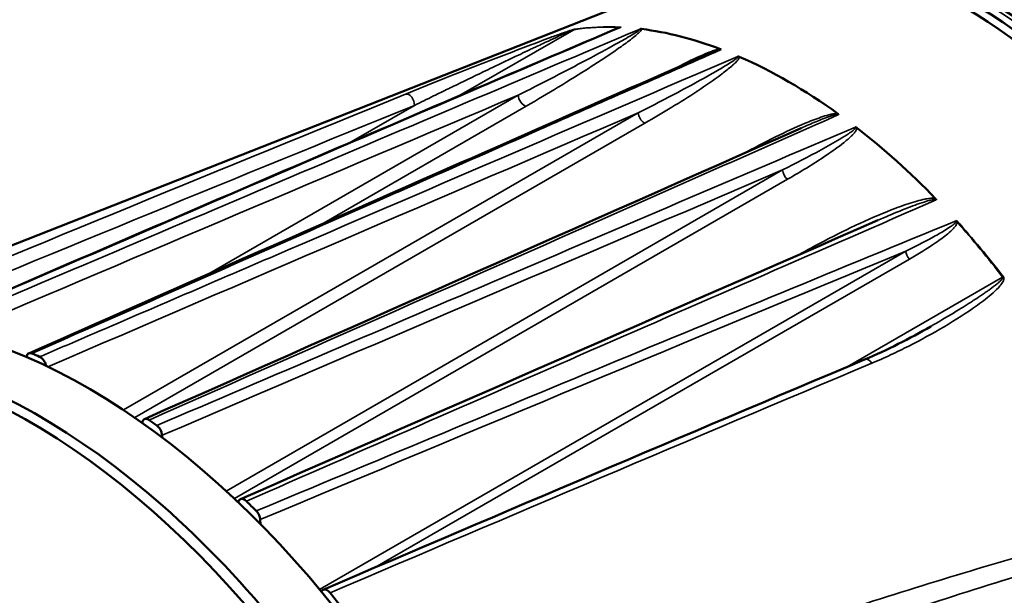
# Model space of a CAD drawing. Header units: millimetres. Extents: x 20 to 1098, y 20 to 844.
# Tile 18 of 20: x 850 to 907, y 735 to 769. Entities that reach past the tile are written whole.
import ezdxf

# ---------------------------------------------------------------- set-up
doc = ezdxf.new("R2010")
doc.units = ezdxf.units.MM
doc.header["$LTSCALE"] = 4
doc.layers.add('Visible (ISO)', color=7, linetype='Continuous', lineweight=50)
doc.layers.add('Visible Narrow (ISO)', color=7, linetype='Continuous', lineweight=35)

msp = doc.modelspace()

# ---------------------------------------------------------------- linework, layer by layer
at = {"layer": 'Visible (ISO)'}
for p, q in [((890.6859, 771.5781), (836.195, 750.1171)), ((897.5875, 763.0818), (897.5875, 763.0818)), ((895.8198, 762.5419), (895.8198, 762.5424)), ((895.8198, 762.3692), (895.8198, 762.3692)), ((897.5875, 761.0774), (897.5875, 761.0776)), ((895.8198, 760.5115), (895.8198, 760.5116)), ((895.8198, 759.9083), (895.8198, 759.9083)), ((897.5875, 756.0504), (897.5875, 756.0504)), ((897.5875, 755.5494), (897.5875, 755.5494)), ((895.8198, 754.7788), (895.8198, 754.7788)), ((903.0507, 750.7202), (903.0511, 750.7204)), ((901.7894, 749.5852), (901.7893, 749.5852)), ((857.273, 745.1152), (857.2731, 745.1171)), ((858.4175, 744.3938), (858.421, 744.2752)), ((864.1221, 739.4957), (864.1296, 739.2405))]:
    msp.add_line(p, q, dxfattribs=at)
for centre, major_axis, ratio, start_param, end_param in [((905.0613, 743.9424), (15.8199, -26.9329), 0.5722902, 1.1576434, 3.051883), ((905.3657, 744.0911), (-15.5912, 27.0048), 0.5773503, 4.241749, 6.2115635), ((886.1949, 767.9538), (-0.1189, -0.0151), 0.3405788, 4.0732962, 4.7745583), ((894.7984, 737.9901), (-16.5, 28.5788), 0.5773503, 5.6682481, 5.8723225), ((890.6731, 766.7992), (0.2042, -0.0011), 0.2635734, 6.2790944, 6.8987015), ((891.8685, 766.3394), (-0.1172, 0.0162), 0.5218036, 4.2224861, 4.9481087), ((894.7984, 737.9901), (-16.5, 28.5788), 0.5773503, 5.3745965, 5.6209777), ((897.5132, 763.0612), (0.1909, -0.0465), 0.3716184, 0.098467, 0.7412979), ((894.7984, 737.9901), (-16.5, 28.5788), 0.5773503, 5.1232518, 5.3273262), ((903.1976, 758.1335), (0.1706, -0.0814), 0.4383726, 0.2035403, 0.867639), ((854.1005, 714.4931), (-20, 34.641), 0.5773503, 4.1698783, 6.2831853), ((850.7064, 712.5335), (-20, 34.641), 0.5773503, 3.1292497, 6.2955282), ((851.272, 712.8601), (20, -34.641), 0.5773503, 6.2690427, 9.4389206), ((854.0009, 714.3761), (19.4749, -34.9517), 0.5873385, 2.4777223, 2.4935412), ((854.0008, 714.3761), (19.4749, -34.9517), 0.5873385, 2.2366083, 2.2524272), ((854.0005, 714.3749), (19.4757, -34.9531), 0.5873385, 2.0254526, 2.047174), ((830.3356, 700.7724), (-19.7486, 34.2055), 0.5773503, 2.886405, 6.538373), ((908.1941, 736.9059), (-0.95, 1.6454), 0.5773503, 1.1983067, 1.1984694), ((854.0007, 714.3661), (-19.4745, 34.9623), 0.5873369, 4.7202539, 4.9996803), ((898.2947, 732.6601), (3.2, -5.5426), 0.5773503, 1.6979123, 1.6979868)]:
    msp.add_ellipse(centre, major_axis=major_axis, ratio=ratio, start_param=start_param, end_param=end_param, dxfattribs=at)
for points, knots in [([(891.6464, 771.9564), (893.4485, 772.6661), (895.465, 772.9174), (899.7994, 772.5132), (902.1297, 771.8153), (906.8584, 769.5198), (909.2579, 767.9005), (913.8493, 763.9202), (916.0404, 761.5595), (919.9964, 756.3424), (921.7617, 753.4883), (924.6961, 747.5678), (925.8649, 744.5027), (927.4882, 738.4574), (927.9411, 735.4786), (928.0696, 729.8967), (927.7439, 727.2944), (926.3154, 722.7592), (925.2191, 720.8163), (923.4144, 718.9388), (923.036, 718.5937), (922.6381, 718.2772)], [0.871504, 0.871504, 0.871504, 0.871504, 1.1738066, 1.1738066, 1.4913531, 1.4913531, 1.8164992, 1.8164992, 2.141575, 2.141575, 2.4658076, 2.4658076, 2.7899064, 2.7899064, 3.1146613, 3.1146613, 3.4401336, 3.4401336, 3.7615221, 3.7615221, 3.840885, 3.840885, 3.840885, 3.840885]), ([(898.677, 762.2947), (898.6784, 762.2944), (898.6799, 762.2942), (898.6933, 762.2916), (898.7053, 762.2876), (898.7162, 762.2828), (898.7313, 762.2762), (898.745, 762.2677), (898.7568, 762.2585)], [-0.000004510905, -0.000004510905, -0.000004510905, -0.000004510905, 0, 0, 0.000036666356, 0.000036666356, 0.000036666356, 0.000087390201, 0.000087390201, 0.000087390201, 0.000087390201]), ([(850.8659, 749.1463), (850.8263, 749.1632), (850.7877, 749.1716), (850.7134, 749.1709), (850.6788, 749.1605), (850.6201, 749.1209), (850.5965, 749.092), (850.5651, 749.0232), (850.5558, 748.9854), (850.5524, 748.9434)], [-0.069955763, -0.069955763, -0.069955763, -0.069955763, -0.053026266, -0.053026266, -0.034974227, -0.034974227, -0.016948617, -0.016948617, -0.001045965, -0.001045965, -0.001045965, -0.001045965]), ([(851.6881, 748.4267), (851.6881, 748.4268), (851.6881, 748.427), (851.6818, 748.4605), (851.6727, 748.4947), (851.6406, 748.5881), (851.6126, 748.6467), (851.5444, 748.7556), (851.5048, 748.8051), (851.437, 748.871), (851.4112, 748.8924), (851.3605, 748.9275), (851.3357, 748.9416), (851.3112, 748.9525)], [-0.071514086, -0.071514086, -0.071514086, -0.071514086, -0.071478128, -0.071478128, -0.060324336, -0.060324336, -0.040975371, -0.040975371, -0.021654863, -0.021654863, -0.010460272, -0.010460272, 0, 0, 0, 0]), ([(857.6718, 745.2802), (857.6473, 745.2975), (857.6227, 745.312), (857.5718, 745.3355), (857.5459, 745.3441), (857.4773, 745.357), (857.4369, 745.3537), (857.3665, 745.3248), (857.3373, 745.2994), (857.3029, 745.2442), (857.293, 745.2211), (857.2791, 745.1712), (857.2748, 745.145), (857.2731, 745.1171)], [-0.081926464, -0.081926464, -0.081926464, -0.081926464, -0.071477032, -0.071477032, -0.060294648, -0.060294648, -0.040971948, -0.040971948, -0.02161873, -0.02161873, -0.01044867, -0.01044867, 0, 0, 0, 0]), ([(858.4175, 744.3938), (858.4162, 744.4416), (858.4081, 744.4924), (858.3782, 744.5993), (858.3559, 744.6547), (858.2994, 744.7608), (858.2656, 744.8107), (858.1927, 744.8963), (858.1546, 744.9322), (858.1151, 744.961)], [-0.069942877, -0.069942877, -0.069942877, -0.069942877, -0.052984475, -0.052984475, -0.034948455, -0.034948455, -0.016913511, -0.016913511, -0.000000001, -0.000000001, -0.000000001, -0.000000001]), ([(863.3133, 740.5684), (863.2849, 740.5959), (863.2553, 740.6196), (863.1924, 740.6605), (863.1593, 740.6765), (863.0825, 740.7008), (863.0401, 740.7037), (862.9644, 740.6867), (862.9317, 740.6669), (862.8873, 740.6154), (862.8725, 740.5887), (862.8561, 740.5401), (862.8515, 740.5211), (862.8485, 740.5009)], [-0.092191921, -0.092191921, -0.092191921, -0.092191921, -0.079420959, -0.079420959, -0.0654263, -0.0654263, -0.046132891, -0.046132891, -0.026806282, -0.026806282, -0.012796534, -0.012796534, -0.004786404, -0.004786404, -0.004786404, -0.004786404]), ([(864.1221, 739.4957), (864.1209, 739.5365), (864.1149, 739.5796), (864.0928, 739.6698), (864.0765, 739.7165), (864.0349, 739.8081), (864.0097, 739.8525), (863.9538, 739.9333), (863.9236, 739.9696), (863.8915, 740.0015)], [-0.059411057, -0.059411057, -0.059411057, -0.059411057, -0.044907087, -0.044907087, -0.029753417, -0.029753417, -0.014531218, -0.014531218, -0.000000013, -0.000000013, -0.000000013, -0.000000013]), ([(868.1755, 735.2422), (868.1452, 735.2797), (868.1124, 735.3132), (868.0398, 735.3732), (868.0002, 735.398), (867.9159, 735.434), (867.8721, 735.4423), (867.7922, 735.4362), (867.7567, 735.4217), (867.7034, 735.3759), (867.6841, 735.3481), (867.6702, 735.3143)], [-0.101701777, -0.101701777, -0.101701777, -0.101701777, -0.08681885, -0.08681885, -0.070099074, -0.070099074, -0.050833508, -0.050833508, -0.031536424, -0.031536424, -0.015438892, -0.015438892, -0.015438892, -0.015438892])]:
    msp.add_open_spline(points, degree=3, knots=knots, dxfattribs=at)
for points in [[(844.9255, 750.8728), (858.2015, 756.6149), (871.4733, 762.3281), (884.7357, 767.9814)], [(850.6764, 749.1556), (863.7423, 754.9224), (876.8074, 760.684), (889.8711, 766.436)], [(857.3974, 745.3374), (870.1097, 750.9735), (882.8218, 756.6091), (895.5339, 762.2436)], [(862.9695, 740.6845), (875.31, 746.0981), (887.6489, 751.5012), (899.9849, 756.8849)], [(899.2069, 748.7931), (900.5402, 749.3552), (901.8199, 750.0094), (903.0507, 750.7202)], [(867.7729, 735.425), (878.2561, 739.9148), (888.7353, 744.378), (899.2069, 748.7931)]]:
    msp.add_open_spline(points, degree=3, dxfattribs=at)
at = {"layer": 'Visible Narrow (ISO)'}
for p, q in [((882.3284, 767.9547), (875.6581, 764.1036)), ((887.2391, 765.1946), (887.2392, 765.1946)), ((861.0522, 753.734), (879.0943, 764.1506)), ((875.484, 764.0031), (875.4817, 764.0018)), ((879.564, 763.5154), (867.7025, 756.6672)), ((869.2733, 761.3668), (873.0676, 763.5574)), ((856.1734, 745.8683), (886.0665, 763.1271)), ((886.4527, 762.5191), (856.8365, 745.4202)), ((869.0756, 761.2526), (869.0794, 761.2548)), ((862.1467, 741.1581), (894.4521, 759.8096)), ((890.6197, 759.8824), (890.6197, 759.8824)), ((894.7377, 759.2653), (862.6169, 740.7203)), ((867.0524, 756.2919), (867.0519, 756.2916)), ((867.5692, 735.4361), (901.6101, 755.0896)), ((901.8098, 754.6278), (870.7761, 736.7105)), ((893.2995, 753.6797), (893.3, 753.68)), ((898.1931, 748.3655), (907.2255, 753.5804)), ((860.3876, 753.3503), (860.3878, 753.3504)), ((895.6926, 746.9218), (895.6927, 746.9219))]:
    msp.add_line(p, q, dxfattribs=at)
for centre, major_axis, ratio, start_param, end_param in [((905.8046, 744.3445), (15.5535, -26.9394), 0.5773503, 0.0861058, 3.0554868), ((894.777, 737.9777), (-16.5, 28.5788), 0.5773503, 5.9317526, 6.0604999), ((882.517, 767.5005), (-0.0746, 0.4944), 0.7963356, 0.1817013, 0.3027285), ((894.8197, 738.0023), (-16.4982, 28.5757), 0.5773503, 5.9283219, 6.0604999), ((885.538, 766.0063), (-1.0637, -1.9259), 0.9494597, 3.8857568, 3.9442707), ((884.8168, 768.5454), (0.1399, -0.48), 0.1067928, 0.1225711, 0.2865974), ((885.5267, 766.0709), (1.3293, -1.6693), 0.8955844, 2.6389828, 2.699139), ((872.7145, 763.7399), (-0.1885, 0.4631), 0.6481835, 4.0636269, 6.1661034), ((879.4474, 763.9682), (0.25, -0.433), 0.5773503, 3.9793507, 5.8337498), ((886.4196, 762.9446), (0.25, -0.433), 0.5773503, 3.9793507, 5.4977871), ((886.4196, 762.9446), (0.25, -0.433), 0.5773503, 5.4977871, 5.5914964), ((894.8052, 759.6271), (0.25, -0.433), 0.5773503, 3.9793507, 5.305869), ((903.7264, 755.5053), (1.1114, 1.8988), 0.0206026, 5.4625937, 5.5211076), ((904.7372, 757.0444), (0.4978, -0.0464), 0.6126979, 4.3027193, 4.4667457), ((894.8197, 738.0023), (16.4982, -28.5757), 0.5773503, 1.7934817, 1.9256597), ((903.7551, 755.5467), (-0.0873, -2.1321), 0.4520365, 2.1944202, 2.2545764), ((894.777, 737.9777), (-16.5, 28.5788), 0.5773503, 4.9350744, 5.0638216), ((901.9632, 754.9071), (0.25, -0.433), 0.5773503, 3.9793507, 5.049111), ((895.0663, 754.9506), (0.25, -0.433), 0.5773503, 5.8180816, 5.8183037), ((907.0369, 753.344), (0.397, 0.304), 0.1803229, 0.8224552, 0.9434824), ((899.4011, 748.3323), (-0.1943, 0.4607), 0.6566481, 4.9908773, 6.2831856)]:
    msp.add_ellipse(centre, major_axis=major_axis, ratio=ratio, start_param=start_param, end_param=end_param, dxfattribs=at)
for points in [[(885.0819, 768.1072), (871.7453, 762.4173), (858.3963, 756.6657), (845.0413, 750.8847)], [(845.6264, 750.7799), (859.1473, 756.5347), (872.6664, 762.2765), (886.1824, 767.9933)], [(840.6893, 751.1113), (851.3173, 755.5151), (861.9424, 759.8904), (872.5624, 764.2141)], [(879.0943, 764.1507), (868.2413, 759.5568), (857.3875, 754.9483), (846.5331, 750.3314)], [(873.0676, 763.5574), (862.8635, 759.405), (852.6563, 755.2059), (842.4473, 750.9802)], [(886.0665, 763.1271), (874.642, 758.2109), (863.2173, 753.2939), (851.7927, 748.3765)], [(894.4521, 759.8096), (882.441, 754.6779), (870.4294, 749.5381), (858.4175, 744.3938)], [(903.3719, 758.0689), (890.0207, 752.257), (876.6675, 746.4193), (863.3133, 740.5684)], [(863.8915, 740.0015), (877.4479, 745.6662), (891.0037, 751.2985), (904.5574, 756.863)], [(901.6101, 755.0896), (889.117, 749.9353), (876.6204, 744.7285), (864.1221, 739.4957)], [(899.6386, 748.5816), (889.1564, 744.1785), (878.6676, 739.7244), (868.1755, 735.2422)]]:
    msp.add_open_spline(points, degree=3, dxfattribs=at)
for points, knots in [([(872.5624, 764.2141), (872.9325, 764.3648), (873.3083, 764.5165), (873.6886, 764.6692), (874.0688, 764.8219), (874.4535, 764.9755), (874.8418, 765.1298), (875.6186, 765.4385), (876.4088, 765.7497), (877.2133, 766.0636), (878.0179, 766.3776), (878.8356, 766.694), (879.6797, 767.0148), (880.1018, 767.1752), (880.531, 767.3369), (880.9723, 767.4995), (881.1931, 767.5809), (881.4168, 767.6625), (881.6492, 767.7447), (881.7655, 767.7858), (881.8847, 767.8274), (882.0069, 767.8683), (882.0681, 767.8887), (882.1305, 767.9092), (882.1944, 767.9289), (882.2265, 767.9387), (882.2587, 767.9483), (882.29, 767.9569), (882.3216, 767.9656), (882.352, 767.973), (882.3725, 767.976)], [0, 0, 0, 0, 0.001574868, 0.001574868, 0.001574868, 0.00314969, 0.00314969, 0.00314969, 0.00629939, 0.00629939, 0.00629939, 0.009449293, 0.009449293, 0.009449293, 0.011024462, 0.011024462, 0.011024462, 0.01181241, 0.01181241, 0.01181241, 0.012206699, 0.012206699, 0.012206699, 0.012404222, 0.012404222, 0.012404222, 0.012503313, 0.012503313, 0.012503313, 0.012602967, 0.012602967, 0.012602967, 0.012602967]), ([(879.0943, 764.1507), (880.3612, 764.7849), (881.6033, 765.4232), (882.817, 766.0644), (883.4238, 766.385), (884.0235, 766.7062), (884.6082, 767.0285), (884.9005, 767.1896), (885.1893, 767.351), (885.4689, 767.5129), (885.6086, 767.5939), (885.7465, 767.675), (885.8777, 767.7564), (885.9433, 767.797), (886.0074, 767.8377), (886.0666, 767.8784), (886.0962, 767.8987), (886.1247, 767.919), (886.1493, 767.9391), (886.1616, 767.9491), (886.1731, 767.9591), (886.1816, 767.9689), (886.1859, 767.9738), (886.1895, 767.9786), (886.1908, 767.9831), (886.1922, 767.9875), (886.1914, 767.992), (886.1824, 767.9933)], [0, 0, 0, 0, 0.005367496, 0.005367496, 0.005367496, 0.008051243, 0.008051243, 0.008051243, 0.009393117, 0.009393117, 0.009393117, 0.010064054, 0.010064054, 0.010064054, 0.010399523, 0.010399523, 0.010399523, 0.010567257, 0.010567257, 0.010567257, 0.010651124, 0.010651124, 0.010651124, 0.010693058, 0.010693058, 0.010693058, 0.010734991, 0.010734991, 0.010734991, 0.010734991]), ([(886.2617, 767.9953), (886.2624, 767.9938), (886.2629, 767.9922), (886.2633, 767.9907), (886.2678, 767.9739), (886.2591, 767.9541), (886.2467, 767.9338), (886.2454, 767.9317), (886.2441, 767.9296), (886.2427, 767.9275), (886.2298, 767.9073), (886.213, 767.8863), (886.1944, 767.8653), (886.1715, 767.8394), (886.1452, 767.8129), (886.1179, 767.7866), (886.0964, 767.7658), (886.0739, 767.7449), (886.0508, 767.724), (885.9673, 767.6487), (885.8742, 767.5728), (885.7788, 767.4974), (885.7541, 767.4778), (885.729, 767.4583), (885.7038, 767.4387), (885.4809, 767.2659), (885.2427, 767.0937), (884.9982, 766.9219), (884.9744, 766.9052), (884.9506, 766.8885), (884.9266, 766.8717), (884.4032, 766.506), (883.8515, 766.1419), (883.2862, 765.7787), (883.2688, 765.7676), (883.2515, 765.7565), (883.2341, 765.7453), (882.6592, 765.3767), (882.069, 765.0092), (881.4663, 764.6429), (881.4572, 764.6373), (881.4481, 764.6318), (881.4389, 764.6262), (880.8267, 764.2543), (880.2018, 763.8837), (879.564, 763.5154)], [0, 0, 0, 0, 0.000014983, 0.000014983, 0.000014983, 0.000175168, 0.000175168, 0.000175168, 0.000191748, 0.000191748, 0.000191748, 0.000350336, 0.000350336, 0.000350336, 0.000546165, 0.000546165, 0.000546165, 0.000700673, 0.000700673, 0.000700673, 0.001256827, 0.001256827, 0.001256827, 0.001401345, 0.001401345, 0.001401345, 0.002678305, 0.002678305, 0.002678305, 0.00280269, 0.00280269, 0.00280269, 0.005522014, 0.005522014, 0.005522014, 0.005605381, 0.005605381, 0.005605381, 0.008366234, 0.008366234, 0.008366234, 0.008408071, 0.008408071, 0.008408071, 0.011210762, 0.011210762, 0.011210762, 0.011210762]), ([(882.3284, 767.9547), (882.3197, 767.9534), (882.3048, 767.9486), (882.2782, 767.9392), (882.2648, 767.9342), (882.2258, 767.919), (882.2006, 767.9087), (882.1261, 767.8777), (882.0782, 767.8571), (881.9364, 767.7954), (881.8444, 767.7542), (881.5716, 767.6313), (881.3941, 767.5498), (881.218, 767.4685)], [0, 0, 0, 0, 0.0000429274, 0.0000429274, 0.0000858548, 0.0000858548, 0.0001717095, 0.0001717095, 0.000343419, 0.000343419, 0.000686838, 0.000686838, 0.001373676, 0.001373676, 0.001373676, 0.001373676]), ([(884.1522, 767.7327), (884.2563, 767.7846), (884.3622, 767.8362), (884.549, 767.9233), (884.6279, 767.959), (884.7505, 768.0109), (884.7924, 768.028), (884.8776, 768.0605), (884.9207, 768.076), (884.9655, 768.0892)], [0.00348732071, 0.00348732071, 0.00348732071, 0.00348732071, 0.00387701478, 0.00387701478, 0.00415394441, 0.00415394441, 0.00429240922, 0.00429240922, 0.00443087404, 0.00443087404, 0.00443087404, 0.00443087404]), ([(884.9619, 768.0708), (884.9198, 768.0566), (884.8812, 768.0414), (884.8064, 768.0113), (884.7708, 767.9964), (884.7357, 767.9814)], [0, 0, 0, 0, 0.00013518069, 0.00013518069, 0.0002648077, 0.0002648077, 0.0002648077, 0.0002648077]), ([(881.218, 767.4685), (881.1888, 767.455), (881.1596, 767.4415), (881.1305, 767.428), (881.07, 767.4), (881.0096, 767.372), (880.9494, 767.3441), (880.8157, 767.2819), (880.6828, 767.2198), (880.5504, 767.1578), (880.418, 767.0958), (880.2862, 767.0339), (880.1549, 766.972), (880.082, 766.9377), (880.0093, 766.9034), (879.9366, 766.8691), (879.8348, 766.8211), (879.7331, 766.773), (879.6317, 766.725), (879.458, 766.6428), (879.2848, 766.5607), (879.1122, 766.4787), (878.6049, 766.2376), (878.1021, 765.9972), (877.6023, 765.7575), (877.4219, 765.671), (877.2419, 765.5845), (877.0623, 765.4982), (876.4748, 765.2157), (875.8916, 764.934), (875.3123, 764.653), (875.2237, 764.6101), (875.1353, 764.5671), (875.0469, 764.5242), (874.7578, 764.3838), (874.4697, 764.2436), (874.1829, 764.1037), (873.8088, 763.9211), (873.4368, 763.739), (873.0676, 763.5574)], [0.00137368, 0.00137368, 0.00137368, 0.00137368, 0.001487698, 0.001487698, 0.001487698, 0.001724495, 0.001724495, 0.001724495, 0.002250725, 0.002250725, 0.002250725, 0.002776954, 0.002776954, 0.002776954, 0.003069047, 0.003069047, 0.003069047, 0.003478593, 0.003478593, 0.003478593, 0.004180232, 0.004180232, 0.004180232, 0.00624261, 0.00624261, 0.00624261, 0.006986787, 0.006986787, 0.006986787, 0.009421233, 0.009421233, 0.009421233, 0.009793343, 0.009793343, 0.009793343, 0.011011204, 0.011011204, 0.011011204, 0.012599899, 0.012599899, 0.012599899, 0.012599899]), ([(890.8773, 766.7978), (887.3652, 765.2503), (883.8529, 763.7021), (880.3404, 762.1533), (877.1261, 760.736), (873.9117, 759.3182), (870.6972, 757.9), (864.0872, 754.9838), (857.4768, 752.0657), (850.8659, 749.1463)], [0.000030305, 0.000030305, 0.000030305, 0.000030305, 0.015151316, 0.015151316, 0.015151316, 0.02898851, 0.02898851, 0.02898851, 0.05744161, 0.05744161, 0.05744161, 0.05744161]), ([(888.111, 765.661), (888.1374, 765.6748), (888.1638, 765.6885), (888.1902, 765.7023), (888.2061, 765.7106), (888.2221, 765.7188), (888.238, 765.7271), (888.6281, 765.9296), (889.0255, 766.1293), (889.4371, 766.3204), (889.4617, 766.3318), (889.4863, 766.3431), (889.5109, 766.3545), (889.7015, 766.4421), (889.895, 766.528), (890.0976, 766.6092), (890.1287, 766.6216), (890.1599, 766.634), (890.1914, 766.6461), (890.2758, 766.6788), (890.3622, 766.7109), (890.4515, 766.7403), (890.488, 766.7523), (890.5249, 766.7638), (890.5624, 766.7747), (890.5879, 766.7822), (890.6138, 766.7894), (890.64, 766.7961), (890.6802, 766.8063), (890.7212, 766.8153), (890.7627, 766.8217), (890.7883, 766.8256), (890.8145, 766.8287), (890.84, 766.8293)], [0.0031322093, 0.0031322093, 0.0031322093, 0.0031322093, 0.0032377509, 0.0032377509, 0.0032377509, 0.0033012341, 0.0033012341, 0.0033012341, 0.0048566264, 0.0048566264, 0.0048566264, 0.0049493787, 0.0049493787, 0.0049493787, 0.0056660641, 0.0056660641, 0.0056660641, 0.0057759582, 0.0057759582, 0.0057759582, 0.006070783, 0.006070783, 0.006070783, 0.0061912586, 0.0061912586, 0.0061912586, 0.0062731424, 0.0062731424, 0.0062731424, 0.0063984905, 0.0063984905, 0.0063984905, 0.0064755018, 0.0064755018, 0.0064755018, 0.0064755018]), ([(890.8773, 766.7978), (890.8657, 766.8025), (890.8464, 766.8013), (890.8131, 766.7969), (890.7969, 766.7935), (890.75, 766.7825), (890.7202, 766.7737), (890.6324, 766.7461), (890.5765, 766.726), (890.4113, 766.6645), (890.3052, 766.6213), (890.0892, 766.5312), (889.9796, 766.4839), (889.8711, 766.4361)], [0, 0, 0, 0, 0.00005133, 0.00005133, 0.00010266, 0.00010266, 0.0002053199, 0.0002053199, 0.0004106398, 0.0004106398, 0.0008212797, 0.0008212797, 0.0012593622, 0.0012593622, 0.0012593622, 0.0012593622]), ([(851.3112, 748.9525), (851.4155, 748.9974), (851.5198, 749.0423), (851.6241, 749.0872), (852.5658, 749.4926), (853.5076, 749.898), (854.4494, 750.3035), (858.2164, 751.9252), (861.9835, 753.5468), (865.7505, 755.1684), (874.4502, 758.9135), (883.1499, 762.6583), (891.8493, 766.4026)], [0.000557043, 0.000557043, 0.000557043, 0.000557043, 0.001, 0.001, 0.001, 0.005, 0.005, 0.005, 0.021, 0.021, 0.021, 0.057951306, 0.057951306, 0.057951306, 0.057951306]), ([(886.0665, 763.1271), (887.1004, 763.6483), (888.1191, 764.1766), (889.1143, 764.7148), (889.6119, 764.9838), (890.1041, 765.2554), (890.5829, 765.5319), (890.8222, 765.6702), (891.0585, 765.8095), (891.2861, 765.952), (891.3999, 766.0233), (891.5118, 766.0953), (891.6174, 766.1691), (891.6701, 766.206), (891.7216, 766.2434), (891.7682, 766.2819), (891.7915, 766.3012), (891.8137, 766.3207), (891.8323, 766.341), (891.8415, 766.3511), (891.85, 766.3614), (891.8554, 766.372), (891.8581, 766.3773), (891.8602, 766.3828), (891.8601, 766.3881), (891.86, 766.3934), (891.8575, 766.399), (891.8493, 766.4026)], [0, 0, 0, 0, 0.0043801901, 0.0043801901, 0.0043801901, 0.0065702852, 0.0065702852, 0.0065702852, 0.0076653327, 0.0076653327, 0.0076653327, 0.0082128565, 0.0082128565, 0.0082128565, 0.0084866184, 0.0084866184, 0.0084866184, 0.0086234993, 0.0086234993, 0.0086234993, 0.0086919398, 0.0086919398, 0.0086919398, 0.00872616, 0.00872616, 0.00872616, 0.0087603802, 0.0087603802, 0.0087603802, 0.0087603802]), ([(891.9311, 766.3857), (891.9387, 766.3638), (891.9336, 766.3403), (891.9252, 766.3174), (891.9163, 766.2932), (891.903, 766.2691), (891.8873, 766.2453), (891.8721, 766.2221), (891.8545, 766.1992), (891.836, 766.1764), (891.8174, 766.1536), (891.7978, 766.131), (891.7772, 766.1085), (891.7145, 766.0398), (891.6434, 765.9725), (891.5697, 765.906), (891.5471, 765.8857), (891.5242, 765.8654), (891.5011, 765.8451), (891.3237, 765.6902), (891.1317, 765.5395), (890.9339, 765.3905), (890.9117, 765.3737), (890.8894, 765.357), (890.867, 765.3403), (890.4387, 765.0208), (889.984, 764.7094), (889.5192, 764.4027), (889.503, 764.392), (889.4867, 764.3812), (889.4704, 764.3705), (888.9966, 764.0588), (888.5106, 763.7519), (888.0157, 763.4485), (887.5038, 763.1347), (886.9824, 762.8249), (886.4527, 762.5191)], [0, 0, 0, 0, 0.0001351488, 0.0001351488, 0.0001351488, 0.0002784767, 0.0002784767, 0.0002784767, 0.0004174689, 0.0004174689, 0.0004174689, 0.0005569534, 0.0005569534, 0.0005569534, 0.0009831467, 0.0009831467, 0.0009831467, 0.0011139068, 0.0011139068, 0.0011139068, 0.0021152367, 0.0021152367, 0.0021152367, 0.0022278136, 0.0022278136, 0.0022278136, 0.0043803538, 0.0043803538, 0.0043803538, 0.0044556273, 0.0044556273, 0.0044556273, 0.006645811, 0.006645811, 0.006645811, 0.0089112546, 0.0089112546, 0.0089112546, 0.0089112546]), ([(897.7049, 763.0219), (897.4795, 762.922), (897.254, 762.8221), (897.0285, 762.7222), (896.0985, 762.3101), (895.1685, 761.898), (894.2385, 761.4859), (890.5184, 759.8375), (886.7983, 758.189), (883.0782, 756.5405), (874.6093, 752.7874), (866.1405, 749.034), (857.6718, 745.2802)], [0.000030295, 0.000030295, 0.000030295, 0.000030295, 0.001, 0.001, 0.001, 0.005, 0.005, 0.005, 0.021, 0.021, 0.021, 0.057424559, 0.057424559, 0.057424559, 0.057424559]), ([(892.1427, 760.7405), (892.7649, 761.0794), (893.3988, 761.4095), (894.0466, 761.7285), (894.6031, 762.0025), (895.1705, 762.2691), (895.7583, 762.5163), (896.0522, 762.6398), (896.3508, 762.7588), (896.6618, 762.8656), (896.8173, 762.9189), (896.9763, 762.9695), (897.1411, 763.0116), (897.2236, 763.0326), (897.3079, 763.0517), (897.395, 763.0653), (897.4385, 763.0722), (897.4825, 763.0776), (897.5277, 763.0803), (897.5728, 763.0829), (897.6197, 763.0831), (897.6657, 763.0748)], [0.0018475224, 0.0018475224, 0.0018475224, 0.0018475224, 0.0044198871, 0.0044198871, 0.0044198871, 0.0066298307, 0.0066298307, 0.0066298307, 0.0077348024, 0.0077348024, 0.0077348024, 0.0082872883, 0.0082872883, 0.0082872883, 0.0085635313, 0.0085635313, 0.0085635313, 0.0087016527, 0.0087016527, 0.0087016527, 0.0088397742, 0.0088397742, 0.0088397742, 0.0088397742]), ([(897.7049, 763.0219), (897.6966, 763.0278), (897.6845, 763.0306), (897.6732, 763.0319), (897.6619, 763.0332), (897.6505, 763.0332), (897.6394, 763.0327), (897.6173, 763.0317), (897.5961, 763.0288), (897.5753, 763.0253), (897.5337, 763.0183), (897.494, 763.0089), (897.455, 762.9987), (897.3769, 762.9783), (897.3016, 762.9547), (897.2275, 762.9301), (897.0792, 762.881), (896.9353, 762.8274), (896.7932, 762.7725), (896.509, 762.6627), (896.232, 762.5468), (895.9576, 762.4288), (895.8156, 762.3677), (895.6744, 762.306), (895.5339, 762.2438)], [0, 0, 0, 0, 0.0000346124, 0.0000346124, 0.0000346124, 0.0000692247, 0.0000692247, 0.0000692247, 0.0001384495, 0.0001384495, 0.0001384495, 0.0002768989, 0.0002768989, 0.0002768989, 0.0005537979, 0.0005537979, 0.0005537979, 0.0011075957, 0.0011075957, 0.0011075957, 0.0022151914, 0.0022151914, 0.0022151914, 0.0027882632, 0.0027882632, 0.0027882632, 0.0027882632]), ([(858.1151, 744.961), (864.8158, 747.8285), (871.5165, 750.6945), (878.2173, 753.5582), (885.0371, 756.4729), (891.857, 759.3853), (898.677, 762.2947)], [0.000555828, 0.000555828, 0.000555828, 0.000555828, 0.029008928, 0.029008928, 0.029008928, 0.057967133, 0.057967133, 0.057967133, 0.057967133]), ([(894.4521, 759.8096), (895.2083, 760.1897), (895.9562, 760.5766), (897.053, 761.1765), (897.4146, 761.3794), (897.9411, 761.6951), (898.1143, 761.802), (898.3634, 761.9698), (898.445, 762.0269), (898.5595, 762.1175), (898.5964, 762.1484), (898.6456, 762.1982), (898.661, 762.2152), (898.6791, 762.2429), (898.6844, 762.2525), (898.6894, 762.2732), (898.6892, 762.2856), (898.677, 762.2947)], [0.0000000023, 0.0000000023, 0.0000000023, 0.0000000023, 0.0032036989, 0.0032036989, 0.0048055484, 0.0048055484, 0.0056064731, 0.0056064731, 0.0060069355, 0.0060069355, 0.0062071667, 0.0062071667, 0.0063072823, 0.0063072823, 0.0063573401, 0.0063573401, 0.0064073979, 0.0064073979, 0.0064073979, 0.0064073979]), ([(898.7568, 762.2585), (898.7607, 762.2409), (898.7599, 762.2232), (898.757, 762.2062), (898.7523, 762.1781), (898.742, 762.151), (898.7288, 762.1248), (898.7204, 762.1082), (898.711, 762.0919), (898.701, 762.0759), (898.6857, 762.0513), (898.6689, 762.0273), (898.651, 762.0037), (898.6087, 761.9479), (898.5603, 761.8947), (898.5105, 761.8431), (898.4908, 761.8226), (898.4707, 761.8024), (898.4503, 761.7824), (898.3242, 761.6583), (898.1865, 761.5416), (898.0449, 761.4274), (898.0252, 761.4115), (898.0055, 761.3957), (897.9856, 761.38), (897.6735, 761.1322), (897.3415, 760.8972), (897.0015, 760.6675), (896.9871, 760.6577), (896.9726, 760.6479), (896.9581, 760.6382), (896.2475, 760.1602), (895.5006, 759.7058), (894.7377, 759.2653)], [0, 0, 0, 0, 0.0000788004, 0.0000788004, 0.0000788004, 0.0002087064, 0.0002087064, 0.0002087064, 0.0002908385, 0.0002908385, 0.0002908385, 0.0004174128, 0.0004174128, 0.0004174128, 0.0007163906, 0.0007163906, 0.0007163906, 0.0008348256, 0.0008348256, 0.0008348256, 0.001567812, 0.001567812, 0.001567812, 0.0016696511, 0.0016696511, 0.0016696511, 0.0032711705, 0.0032711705, 0.0032711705, 0.0033393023, 0.0033393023, 0.0033393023, 0.0066786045, 0.0066786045, 0.0066786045, 0.0066786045]), ([(895.3531, 754.8627), (895.8612, 755.1494), (896.3772, 755.4282), (896.8999, 755.6997), (896.9099, 755.7048), (896.9198, 755.71), (896.9297, 755.7151), (897.5818, 756.0532), (898.2444, 756.3799), (898.9199, 756.6923), (898.9392, 756.7013), (898.9586, 756.7102), (898.9779, 756.7191), (899.6451, 757.0264), (900.3228, 757.3205), (901.0215, 757.5861), (901.0511, 757.5973), (901.0807, 757.6085), (901.1103, 757.6196), (901.4411, 757.7438), (901.7766, 757.8617), (902.1233, 757.9639), (902.1605, 757.9749), (902.1979, 757.9857), (902.2353, 757.9963), (902.3882, 758.0394), (902.5443, 758.0799), (902.7049, 758.1115), (902.7481, 758.1201), (902.7916, 758.1278), (902.8354, 758.1348), (902.893, 758.144), (902.9514, 758.1522), (903.0109, 758.1575), (903.0581, 758.1616), (903.106, 758.164), (903.1545, 758.1634), (903.1599, 758.1633), (903.1653, 758.1632), (903.1706, 758.1631), (903.2201, 758.1619), (903.2705, 758.1574), (903.3209, 758.1425), (903.3257, 758.1411), (903.3304, 758.1395), (903.3351, 758.1379)], [0.000568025, 0.000568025, 0.000568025, 0.000568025, 0.002705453, 0.002705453, 0.002705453, 0.002745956, 0.002745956, 0.002745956, 0.005410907, 0.005410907, 0.005410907, 0.005487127, 0.005487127, 0.005487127, 0.00811636, 0.00811636, 0.00811636, 0.00822764, 0.00822764, 0.00822764, 0.009469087, 0.009469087, 0.009469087, 0.00960227, 0.00960227, 0.00960227, 0.01014545, 0.01014545, 0.01014545, 0.010291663, 0.010291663, 0.010291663, 0.010483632, 0.010483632, 0.010483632, 0.010635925, 0.010635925, 0.010635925, 0.010652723, 0.010652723, 0.010652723, 0.010807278, 0.010807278, 0.010807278, 0.010821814, 0.010821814, 0.010821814, 0.010821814]), ([(903.3719, 758.0689), (903.362, 758.0785), (903.3473, 758.083), (903.3338, 758.0856), (903.3202, 758.0881), (903.3069, 758.0889), (903.2938, 758.0891), (903.2676, 758.0895), (903.2426, 758.0873), (903.218, 758.0844), (903.1688, 758.0785), (903.1211, 758.0692), (903.0741, 758.0588), (902.9802, 758.0381), (902.8893, 758.0128), (902.7993, 757.9861), (902.6194, 757.9326), (902.4442, 757.8728), (902.271, 757.811), (901.9246, 757.6875), (901.5859, 757.5548), (901.2501, 757.4188), (900.8238, 757.2462), (900.4027, 757.0676), (899.9849, 756.8852)], [0, 0, 0, 0, 0.0000429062, 0.0000429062, 0.0000429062, 0.0000858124, 0.0000858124, 0.0000858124, 0.0001716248, 0.0001716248, 0.0001716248, 0.0003432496, 0.0003432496, 0.0003432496, 0.0006864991, 0.0006864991, 0.0006864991, 0.0013729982, 0.0013729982, 0.0013729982, 0.0027459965, 0.0027459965, 0.0027459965, 0.0044886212, 0.0044886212, 0.0044886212, 0.0044886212]), ([(901.6101, 755.0896), (902.1213, 755.3429), (902.6279, 755.6013), (903.372, 756.0071), (903.6177, 756.1452), (903.9761, 756.3632), (904.0939, 756.4376), (904.264, 756.5556), (904.3197, 756.5961), (904.3991, 756.6607), (904.4249, 756.6829), (904.4731, 756.7297), (904.4964, 756.7538), (904.5128, 756.7831)], [0.0000000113, 0.0000000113, 0.0000000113, 0.0000000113, 0.002165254, 0.002165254, 0.003247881, 0.003247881, 0.0037891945, 0.0037891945, 0.0040598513, 0.0040598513, 0.0041951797, 0.0041951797, 0.004330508, 0.004330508, 0.004330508, 0.004330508]), ([(904.5885, 756.7598), (904.5847, 756.7224), (904.5718, 756.6893), (904.5407, 756.6257), (904.5219, 756.5954), (904.4602, 756.5071), (904.4133, 756.4529), (904.2654, 756.2961), (904.1568, 756.1994), (903.8198, 755.9186), (903.5798, 755.7449), (902.8451, 755.2416), (902.3321, 754.9294), (901.8098, 754.6278)], [0, 0, 0, 0, 0.000138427, 0.000138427, 0.000276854, 0.000276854, 0.000553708, 0.000553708, 0.001107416, 0.001107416, 0.0022148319, 0.0022148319, 0.0044296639, 0.0044296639, 0.0044296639, 0.0044296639]), ([(907.2668, 753.6033), (907.2868, 753.5772), (907.296, 753.5475), (907.2987, 753.5202), (907.3013, 753.493), (907.2982, 753.4669), (907.2926, 753.4422), (907.2816, 753.3928), (907.2613, 753.3485), (907.2382, 753.3062), (907.192, 753.2216), (907.1339, 753.1458), (907.0725, 753.0731), (906.9496, 752.9277), (906.8116, 752.7958), (906.6692, 752.6688), (906.3843, 752.4147), (906.0788, 752.1813), (905.7671, 751.9569), (905.1436, 751.5079), (904.4913, 751.0955), (903.8245, 750.7017), (903.1578, 750.3079), (902.4754, 749.9343), (901.7783, 749.5796), (901.4297, 749.4023), (901.0771, 749.2297), (900.7206, 749.0629), (900.3642, 748.8961), (900.004, 748.7351), (899.6386, 748.5816)], [0, 0, 0, 0, 0.000100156, 0.000100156, 0.000100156, 0.000200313, 0.000200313, 0.000200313, 0.000400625, 0.000400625, 0.000400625, 0.00080125, 0.00080125, 0.00080125, 0.001602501, 0.001602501, 0.001602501, 0.003205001, 0.003205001, 0.003205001, 0.006410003, 0.006410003, 0.006410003, 0.009615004, 0.009615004, 0.009615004, 0.01121804, 0.01121804, 0.01121804, 0.012820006, 0.012820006, 0.012820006, 0.012820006]), ([(906.4924, 752.8763), (906.6334, 752.9781), (906.7726, 753.082), (906.9728, 753.2469), (907.0383, 753.3033), (907.1301, 753.394), (907.1597, 753.4252), (907.1991, 753.4762), (907.2115, 753.4939), (907.2259, 753.5232), (907.2301, 753.5334), (907.2342, 753.5555), (907.2342, 753.5691), (907.2255, 753.5804)], [0.0110555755, 0.0110555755, 0.0110555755, 0.0110555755, 0.011732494, 0.011732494, 0.0120709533, 0.0120709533, 0.0122401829, 0.0122401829, 0.0123247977, 0.0123247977, 0.0123671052, 0.0123671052, 0.0124094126, 0.0124094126, 0.0124094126, 0.0124094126]), ([(903.0511, 750.7204), (903.1505, 750.7778), (903.2498, 750.8354), (903.3489, 750.8932), (903.8039, 751.1586), (904.2559, 751.4278), (904.7031, 751.7034), (904.8554, 751.7972), (905.007, 751.8917), (905.158, 751.9871), (905.2466, 752.0431), (905.335, 752.0993), (905.4232, 752.1558), (905.4853, 752.1957), (905.5472, 752.2357), (905.6091, 752.2758), (905.7587, 752.373), (905.9075, 752.4712), (906.0549, 752.5711), (906.1286, 752.621), (906.202, 752.6714), (906.275, 752.7222), (906.3249, 752.7571), (906.3747, 752.7921), (906.4242, 752.8274), (906.447, 752.8437), (906.4697, 752.8599), (906.4924, 752.8763)], [0.0058195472, 0.0058195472, 0.0058195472, 0.0058195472, 0.0062617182, 0.0062617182, 0.0062617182, 0.0082916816, 0.0082916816, 0.0082916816, 0.0089826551, 0.0089826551, 0.0089826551, 0.0093880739, 0.0093880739, 0.0093880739, 0.0096736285, 0.0096736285, 0.0096736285, 0.010364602, 0.010364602, 0.010364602, 0.0107100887, 0.0107100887, 0.0107100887, 0.0109467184, 0.0109467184, 0.0109467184, 0.0110555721, 0.0110555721, 0.0110555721, 0.0110555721]), ([(874.3815, 726.0788), (878.683, 727.6358), (882.9812, 729.1608), (891.5671, 732.1162), (895.8549, 733.5474), (902.2731, 735.5798), (904.4095, 736.2376), (908.6734, 737.5002), (910.801, 738.1052), (915.0433, 739.2392), (917.1582, 739.7688), (920.315, 740.4735), (921.365, 740.6933), (923.4553, 741.0918), (924.4958, 741.2707), (925.5295, 741.4207)], [0.000357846, 0.000357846, 0.000357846, 0.000357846, 0.018757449, 0.018757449, 0.037157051, 0.037157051, 0.046356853, 0.046356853, 0.055556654, 0.055556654, 0.064756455, 0.064756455, 0.069356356, 0.069356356, 0.073956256, 0.073956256, 0.073956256, 0.073956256]), ([(925.6444, 740.7207), (924.6992, 740.5588), (923.7488, 740.3735), (922.7947, 740.1717), (922.7095, 740.1537), (922.6242, 740.1355), (922.5389, 740.1172), (921.5683, 739.909), (920.5937, 739.6839), (919.6171, 739.4463), (919.5473, 739.4293), (919.4774, 739.4122), (919.4075, 739.3951), (917.3516, 738.8913), (915.2864, 738.3336), (913.2154, 737.7426), (913.1775, 737.7317), (913.1395, 737.7209), (913.1016, 737.71), (910.9979, 737.1085), (908.8882, 736.4721), (906.7744, 735.8119), (906.7688, 735.8102), (906.7633, 735.8085), (906.7578, 735.8067), (904.6384, 735.1447), (902.5148, 734.4584), (900.3882, 733.7544), (900.361, 733.7454), (900.3338, 733.7364), (900.3066, 733.7274), (896.0803, 732.3274), (891.8448, 730.8596), (887.6038, 729.3506), (887.5122, 729.318), (887.4206, 729.2854), (887.329, 729.2528), (883.1745, 727.7729), (879.0146, 726.2531), (874.8511, 724.7062)], [0.000025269, 0.000025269, 0.000025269, 0.000025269, 0.004243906, 0.004243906, 0.004243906, 0.0046208, 0.0046208, 0.0046208, 0.008909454, 0.008909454, 0.008909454, 0.009216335, 0.009216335, 0.009216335, 0.018242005, 0.018242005, 0.018242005, 0.018407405, 0.018407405, 0.018407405, 0.027574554, 0.027574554, 0.027574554, 0.027598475, 0.027598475, 0.027598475, 0.036789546, 0.036789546, 0.036789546, 0.036907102, 0.036907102, 0.036907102, 0.055171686, 0.055171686, 0.055171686, 0.05556616, 0.05556616, 0.05556616, 0.073456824, 0.073456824, 0.073456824, 0.073456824])]:
    msp.add_open_spline(points, degree=3, knots=knots, dxfattribs=at)

doc.saveas('drawing.dxf')
